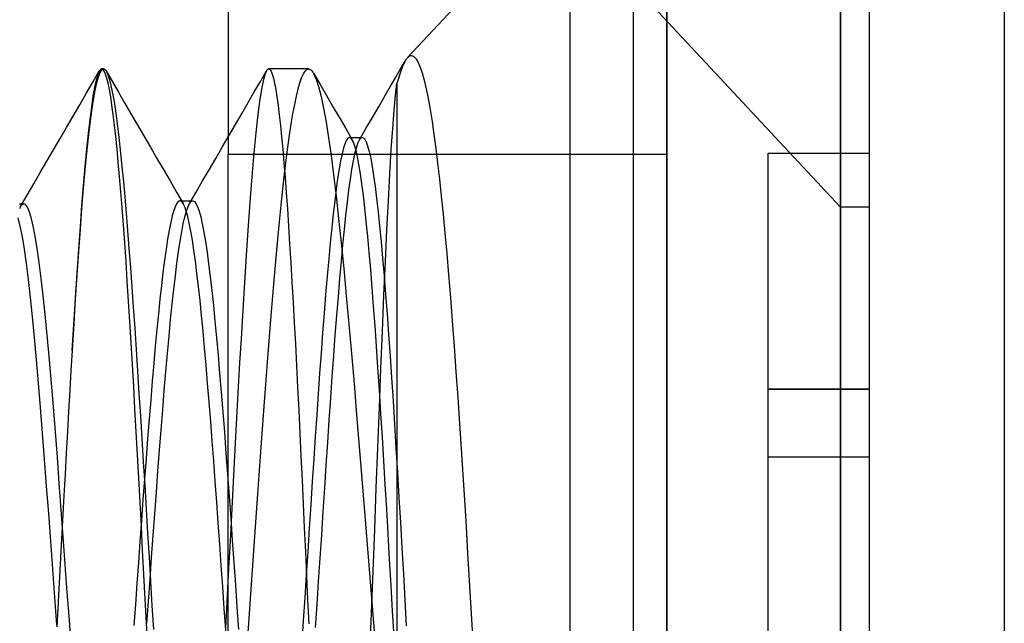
# Model space of a CAD drawing. Header units: millimetres. Extents: x -50 to 1, y 0 to 191.
# Tile 86 of 151: x -2.92 to 0, y 144.11 to 145.9. Entities that reach past the tile are written whole.
import ezdxf

# ---------------------------------------------------------------- set-up
doc = ezdxf.new("R2010")
doc.units = ezdxf.units.MM
doc.layers.add('MAIN-1', color=7, linetype='Continuous')
doc.layers.add('MAIN-2', color=7, linetype='Continuous')

msp = doc.modelspace()

# ---------------------------------------------------------------- linework, layer by layer
at = {"layer": 'MAIN-1'}
for p, q in [((-1, 0), (-1, 187.5)), ((0, 187.5), (0, 0))]:
    msp.add_line(p, q, dxfattribs=at)
at = {"layer": 'MAIN-2'}
for p, q in [((-1, 187.5), (-1, 0)), ((-1, 187.5), (-1, 0)), ((-1.288, 167.05), (-1.288, 23.45)), ((-1.1, 167.05), (-1.1, 23.45)), ((-0.4852, 145.34), (-0.4852, 151.16)), ((-0.4852, 151.16), (-0.4852, 145.34)), ((-0.4, 145.34), (-0.4, 151.16)), ((-2.3, 151.0025), (-2.3, 145.4975)), ((-0.4852, 147.16), (-1.7687, 145.7836)), ((-0.4852, 141.34), (-0.4852, 147.16)), ((-0.4852, 147.16), (-0.4852, 141.34)), ((-0.4852, 145.34), (-1.455, 146.3801)), ((-1.7904, 145.7483), (-1.7759, 145.7733)), ((-1.7798, 145.7659), (-1.7838, 145.7569)), ((-1.7759, 145.7735), (-1.7798, 145.7659)), ((-1.7747, 145.7755), (-1.7759, 145.7735)), ((-1.7735, 145.7774), (-1.7747, 145.7755)), ((-1.7723, 145.7791), (-1.7735, 145.7774)), ((-1.7711, 145.7808), (-1.7723, 145.7791)), ((-1.7699, 145.7822), (-1.7711, 145.7808)), ((-1.7687, 145.7836), (-1.7699, 145.7822)), ((-1.7687, 145.7836), (-1.7625, 145.7884)), ((-1.7625, 145.7884), (-1.7564, 145.7896)), ((-1.7564, 145.7896), (-1.7503, 145.7871)), ((-1.7503, 145.7871), (-1.7441, 145.7809)), ((-1.7441, 145.7809), (-1.738, 145.7708)), ((-1.738, 145.7708), (-1.7319, 145.7569)), ((-2.7015, 145.7105), (-2.6822, 145.7439)), ((-2.6822, 145.7439), (-2.6869, 145.733)), ((-2.6848, 145.7269), (-2.6798, 145.7397)), ((-2.681, 145.7457), (-2.6822, 145.7439)), ((-2.6798, 145.7473), (-2.681, 145.7457)), ((-2.6786, 145.7485), (-2.6798, 145.7473)), ((-2.6798, 145.7397), (-2.6748, 145.7474)), ((-2.6774, 145.7493), (-2.6786, 145.7485)), ((-2.6762, 145.7498), (-2.6774, 145.7493)), ((-2.675, 145.75), (-2.6762, 145.7498)), ((-2.6698, 145.75), (-2.675, 145.75)), ((-2.6712, 145.7483), (-2.675, 145.75)), ((-2.6748, 145.7474), (-2.6698, 145.75)), ((-2.6674, 145.7432), (-2.6712, 145.7483)), ((-2.6698, 145.75), (-2.6688, 145.7499)), ((-2.6688, 145.7499), (-2.6679, 145.7496)), ((-2.6679, 145.7496), (-2.6669, 145.7492)), ((-2.6636, 145.7347), (-2.6674, 145.7432)), ((-2.6669, 145.7492), (-2.666, 145.7486)), ((-2.666, 145.7486), (-2.6651, 145.7477)), ((-2.6651, 145.7477), (-2.6641, 145.7467)), ((-2.6641, 145.7467), (-2.6601, 145.7404)), ((-2.6614, 145.7428), (-2.6434, 145.7118)), ((-2.6601, 145.7404), (-2.656, 145.7307)), ((-2.2047, 145.7132), (-2.1865, 145.7446)), ((-2.1867, 145.7442), (-2.1905, 145.7353)), ((-2.1856, 145.746), (-2.1867, 145.7442)), ((-2.1845, 145.7474), (-2.1856, 145.746)), ((-2.1834, 145.7486), (-2.1845, 145.7474)), ((-2.1824, 145.7494), (-2.1834, 145.7486)), ((-2.1813, 145.7498), (-2.1824, 145.7494)), ((-2.1802, 145.75), (-2.1813, 145.7498)), ((-2.1802, 145.75), (-2.1767, 145.7483)), ((-2.062, 145.75), (-2.1802, 145.75)), ((-2.1767, 145.7483), (-2.1732, 145.7432)), ((-2.1732, 145.7432), (-2.1697, 145.7347)), ((-2.0774, 145.7351), (-2.0723, 145.7433)), ((-2.0723, 145.7433), (-2.0671, 145.7483)), ((-2.0671, 145.7483), (-2.062, 145.75)), ((-2.062, 145.75), (-2.0595, 145.7496)), ((-2.0595, 145.7496), (-2.057, 145.7485)), ((-2.057, 145.7485), (-2.0545, 145.7466)), ((-2.0545, 145.7466), (-2.0521, 145.744)), ((-2.0521, 145.744), (-2.0496, 145.7406)), ((-2.0496, 145.7406), (-2.0471, 145.7365)), ((-2.0478, 145.7378), (-2.0291, 145.7056)), ((-1.8048, 145.7233), (-1.7904, 145.7483)), ((-1.7878, 145.7465), (-1.7919, 145.7346)), ((-1.7838, 145.7569), (-1.7878, 145.7465)), ((-1.7319, 145.7569), (-1.7258, 145.7389)), ((-1.7258, 145.7389), (-1.7198, 145.717)), ((-2.7209, 145.6771), (-2.7015, 145.7105)), ((-2.6915, 145.7169), (-2.6962, 145.6955)), ((-2.6946, 145.6863), (-2.6897, 145.7091)), ((-2.6869, 145.733), (-2.6915, 145.7169)), ((-2.6897, 145.7091), (-2.6848, 145.7269)), ((-2.6599, 145.7229), (-2.6636, 145.7347)), ((-2.6561, 145.7077), (-2.6599, 145.7229)), ((-2.6523, 145.6891), (-2.6561, 145.7077)), ((-2.656, 145.7307), (-2.652, 145.7176)), ((-2.652, 145.7176), (-2.6479, 145.7013)), ((-2.6434, 145.7118), (-2.6254, 145.6808)), ((-2.2229, 145.6817), (-2.2047, 145.7132)), ((-2.1944, 145.7224), (-2.1984, 145.7053)), ((-2.1905, 145.7353), (-2.1944, 145.7224)), ((-2.1697, 145.7347), (-2.1662, 145.7229)), ((-2.1662, 145.7229), (-2.1627, 145.7076)), ((-2.1627, 145.7076), (-2.1592, 145.6891)), ((-2.0929, 145.6906), (-2.0878, 145.7087)), ((-2.0878, 145.7087), (-2.0826, 145.7235)), ((-2.0826, 145.7235), (-2.0774, 145.7351)), ((-2.0471, 145.7365), (-2.0398, 145.7201)), ((-2.0398, 145.7201), (-2.0325, 145.6974)), ((-1.8193, 145.6984), (-1.8048, 145.7233)), ((-1.7959, 145.7213), (-1.8, 145.7066)), ((-1.7919, 145.7346), (-1.7959, 145.7213)), ((-1.7198, 145.717), (-1.7138, 145.6914)), ((-2.6962, 145.6955), (-2.701, 145.6688)), ((-2.6995, 145.6585), (-2.6946, 145.6863)), ((-2.6485, 145.6674), (-2.6523, 145.6891)), ((-2.6479, 145.7013), (-2.6438, 145.6817)), ((-2.6438, 145.6817), (-2.6397, 145.6589)), ((-2.6254, 145.6808), (-2.6074, 145.6499)), ((-2.2411, 145.6503), (-2.2229, 145.6817)), ((-2.2023, 145.6842), (-2.2062, 145.6592)), ((-2.1984, 145.7053), (-2.2023, 145.6842)), ((-2.1592, 145.6891), (-2.1557, 145.6672)), ((-2.098, 145.6693), (-2.0929, 145.6906)), ((-2.0325, 145.6974), (-2.0251, 145.6684)), ((-2.0291, 145.7056), (-2.0103, 145.6734)), ((-1.8337, 145.6734), (-1.8193, 145.6984)), ((-1.8041, 145.6721), (-1.8, 145.7066)), ((-1.8, 145.7067), (-1.8, 142.75)), ((-1.7138, 145.6914), (-1.7078, 145.6621)), ((-2.7403, 145.6437), (-2.7209, 145.6771)), ((-2.701, 145.6688), (-2.7058, 145.637)), ((-2.7045, 145.6259), (-2.6995, 145.6585)), ((-2.6447, 145.6425), (-2.6485, 145.6674)), ((-2.6397, 145.6589), (-2.6356, 145.6331)), ((-2.6074, 145.6499), (-2.5895, 145.6189)), ((-2.2593, 145.6189), (-2.2411, 145.6503)), ((-2.2062, 145.6592), (-2.2102, 145.6302)), ((-2.1557, 145.6672), (-2.1523, 145.642)), ((-2.1031, 145.6448), (-2.098, 145.6693)), ((-2.0251, 145.6684), (-2.0177, 145.6332)), ((-2.0103, 145.6734), (-1.9908, 145.6399)), ((-1.8531, 145.6399), (-1.8337, 145.6734)), ((-1.8083, 145.6277), (-1.8041, 145.6721)), ((-1.7078, 145.6621), (-1.702, 145.6295)), ((-2.7597, 145.6103), (-2.7403, 145.6437)), ((-2.7058, 145.637), (-2.7106, 145.6001)), ((-2.7094, 145.5886), (-2.7045, 145.6259)), ((-2.6409, 145.6145), (-2.6447, 145.6425)), ((-2.6356, 145.6331), (-2.6315, 145.6041)), ((-2.2102, 145.6302), (-2.2141, 145.5974)), ((-2.1523, 145.642), (-2.1488, 145.6138)), ((-2.1082, 145.6172), (-2.1031, 145.6448)), ((-2.0177, 145.6332), (-2.0103, 145.5921)), ((-1.9908, 145.6399), (-1.9714, 145.6065)), ((-1.8725, 145.6064), (-1.8531, 145.6399)), ((-1.8126, 145.5737), (-1.8083, 145.6277)), ((-1.702, 145.6295), (-1.6962, 145.5938)), ((-2.7791, 145.5767), (-2.7597, 145.6103)), ((-2.7106, 145.6001), (-2.7155, 145.5583)), ((-2.6372, 145.5836), (-2.6409, 145.6145)), ((-2.6315, 145.6041), (-2.6274, 145.5723)), ((-2.5895, 145.6189), (-2.57, 145.5854)), ((-2.2788, 145.5854), (-2.2593, 145.6189)), ((-2.2141, 145.5974), (-2.2181, 145.5609)), ((-2.1488, 145.6138), (-2.1454, 145.5825)), ((-2.1133, 145.5867), (-2.1082, 145.6172)), ((-2.0103, 145.5921), (-2.0029, 145.5455)), ((-1.9714, 145.6065), (-1.9519, 145.5731)), ((-1.8919, 145.5729), (-1.8725, 145.6064)), ((-1.6962, 145.5938), (-1.6906, 145.5552)), ((-2.7986, 145.5432), (-2.7791, 145.5767)), ((-2.7143, 145.5468), (-2.7094, 145.5886)), ((-2.6334, 145.5498), (-2.6372, 145.5836)), ((-2.6274, 145.5723), (-2.6233, 145.5376)), ((-2.57, 145.5854), (-2.5505, 145.5518)), ((-2.2982, 145.5519), (-2.2788, 145.5854)), ((-2.1454, 145.5825), (-2.142, 145.5485)), ((-2.1183, 145.5535), (-2.1133, 145.5867)), ((-1.9519, 145.5731), (-1.9324, 145.5397)), ((-1.9112, 145.5394), (-1.8919, 145.5729)), ((-1.8169, 145.5106), (-1.8126, 145.5737)), ((-2.8181, 145.5096), (-2.7986, 145.5432)), ((-2.7155, 145.5583), (-2.7204, 145.5118)), ((-2.7192, 145.5006), (-2.7143, 145.5468)), ((-2.6297, 145.5131), (-2.6334, 145.5498)), ((-2.6233, 145.5376), (-2.6192, 145.5)), ((-2.5505, 145.5518), (-2.531, 145.5183)), ((-2.3177, 145.5183), (-2.2982, 145.5519)), ((-2.2181, 145.5609), (-2.222, 145.5208)), ((-2.142, 145.5485), (-2.1386, 145.5116)), ((-2.1233, 145.5177), (-2.1183, 145.5535)), ((-2.0029, 145.5455), (-1.9955, 145.4934)), ((-1.9495, 145.5391), (-1.9539, 145.5294)), ((-1.9452, 145.5449), (-1.9495, 145.5391)), ((-1.9408, 145.5468), (-1.9452, 145.5449)), ((-1.9408, 145.5469), (-1.9344, 145.5469)), ((-1.9397, 145.5467), (-1.9408, 145.5468)), ((-1.9387, 145.5464), (-1.9397, 145.5467)), ((-1.9376, 145.5458), (-1.9387, 145.5464)), ((-1.9366, 145.545), (-1.9376, 145.5458)), ((-1.9355, 145.544), (-1.9366, 145.545)), ((-1.9345, 145.5428), (-1.9355, 145.544)), ((-1.9301, 145.5352), (-1.9345, 145.5428)), ((-1.9344, 145.5469), (-1.9281, 145.5469)), ((-1.9257, 145.5237), (-1.9301, 145.5352)), ((-1.9281, 145.5469), (-1.9217, 145.5469)), ((-1.9217, 145.5469), (-1.9154, 145.5469)), ((-1.9156, 145.5299), (-1.9112, 145.5395)), ((-1.9154, 145.5469), (-1.909, 145.5469)), ((-1.9112, 145.5395), (-1.9067, 145.5452)), ((-1.909, 145.5469), (-1.9027, 145.5469)), ((-1.9067, 145.5452), (-1.9022, 145.5468)), ((-1.9022, 145.5468), (-1.8978, 145.5444)), ((-1.8978, 145.5444), (-1.8974, 145.5441)), ((-1.8974, 145.5441), (-1.8971, 145.5437)), ((-1.8971, 145.5437), (-1.8967, 145.5433)), ((-1.8967, 145.5433), (-1.8964, 145.5429)), ((-1.8964, 145.5429), (-1.896, 145.5424)), ((-1.896, 145.5424), (-1.8957, 145.542)), ((-1.8957, 145.542), (-1.8913, 145.5337)), ((-1.8913, 145.5337), (-1.8869, 145.5215)), ((-1.6906, 145.5552), (-1.6851, 145.514)), ((-2.8376, 145.476), (-2.8181, 145.5096)), ((-2.7204, 145.5118), (-2.7252, 145.4608)), ((-2.6259, 145.4736), (-2.6297, 145.5131)), ((-2.531, 145.5183), (-2.5115, 145.4848)), ((-2.3371, 145.4848), (-2.3177, 145.5183)), ((-2.222, 145.5208), (-2.226, 145.4772)), ((-2.1386, 145.5116), (-2.1352, 145.4719)), ((-2.1283, 145.4791), (-2.1233, 145.5177)), ((-1.9583, 145.5159), (-1.9627, 145.4987)), ((-1.9539, 145.5294), (-1.9583, 145.5159)), ((-1.9214, 145.5084), (-1.9257, 145.5237)), ((-1.9245, 145.4988), (-1.9201, 145.5164)), ((-1.917, 145.4892), (-1.9214, 145.5084)), ((-1.9201, 145.5164), (-1.9156, 145.5299)), ((-1.8869, 145.5215), (-1.8825, 145.5052)), ((-1.8825, 145.5052), (-1.878, 145.4849)), ((-1.8212, 145.4388), (-1.8169, 145.5106)), ((-1.6851, 145.514), (-1.6797, 145.4701)), ((-2.8571, 145.4424), (-2.8376, 145.476)), ((-2.7241, 145.4503), (-2.7192, 145.5006)), ((-2.6192, 145.5), (-2.6151, 145.4596)), ((-2.5115, 145.4848), (-2.492, 145.4513)), ((-2.3566, 145.4512), (-2.3371, 145.4848)), ((-2.3, 141.4975), (-2.3, 145.4975)), ((-2.3, 145.4975), (-1, 145.4975)), ((-2.226, 145.4772), (-2.23, 145.4303)), ((-2.1333, 145.4377), (-2.1283, 145.4791)), ((-1.9955, 145.4934), (-1.988, 145.4361)), ((-1.9671, 145.4777), (-1.9715, 145.453)), ((-1.9627, 145.4987), (-1.9671, 145.4777)), ((-1.9335, 145.452), (-1.929, 145.4773)), ((-1.929, 145.4773), (-1.9245, 145.4988)), ((-1.9126, 145.4661), (-1.917, 145.4892)), ((-1.878, 145.4849), (-1.8736, 145.4607)), ((-0.7, 144.8), (-0.7, 145.5)), ((-0.7, 145.5), (-0.4, 145.5)), ((-0.7, 145.5), (-0.7, 145.5)), ((-0.4, 145.5), (-0.4, 145.5)), ((-2.7252, 145.4608), (-2.73, 145.4055)), ((-2.7289, 145.3958), (-2.7241, 145.4503)), ((-2.6222, 145.4312), (-2.6259, 145.4736)), ((-2.6151, 145.4596), (-2.611, 145.4165)), ((-2.492, 145.4513), (-2.4726, 145.4178)), ((-2.3761, 145.4177), (-2.3566, 145.4512)), ((-2.1352, 145.4719), (-2.1317, 145.4292)), ((-1.9715, 145.453), (-1.9759, 145.4247)), ((-1.938, 145.4231), (-1.9335, 145.452)), ((-1.9083, 145.4393), (-1.9126, 145.4661)), ((-1.8736, 145.4607), (-1.8692, 145.4327)), ((-1.6797, 145.4701), (-1.6743, 145.4232)), ((-2.8766, 145.4088), (-2.8571, 145.4424)), ((-2.6184, 145.3859), (-2.6222, 145.4312)), ((-2.611, 145.4165), (-2.6069, 145.3707)), ((-2.4726, 145.4178), (-2.453, 145.3842)), ((-2.3956, 145.3841), (-2.3761, 145.4177)), ((-2.23, 145.4303), (-2.234, 145.3802)), ((-2.1383, 145.3934), (-2.1333, 145.4377)), ((-2.1317, 145.4292), (-2.1283, 145.3835)), ((-1.988, 145.4361), (-1.9806, 145.3737)), ((-1.9759, 145.4247), (-1.9803, 145.3931)), ((-1.9425, 145.3907), (-1.938, 145.4231)), ((-1.9039, 145.4088), (-1.9083, 145.4393)), ((-1.8692, 145.4327), (-1.8647, 145.4009)), ((-1.8255, 145.3592), (-1.8212, 145.4388)), ((-1.6743, 145.4232), (-1.6689, 145.373)), ((-2.8962, 145.3752), (-2.8766, 145.4088)), ((-2.73, 145.4055), (-2.7347, 145.346)), ((-2.7337, 145.3373), (-2.7289, 145.3958)), ((-2.1433, 145.3463), (-2.1383, 145.3934)), ((-1.9803, 145.3931), (-1.9847, 145.3582)), ((-1.9469, 145.355), (-1.9425, 145.3907)), ((-1.8996, 145.3749), (-1.9039, 145.4088)), ((-1.8647, 145.4009), (-1.8603, 145.3655)), ((-2.9157, 145.3416), (-2.8962, 145.3752)), ((-2.6146, 145.3379), (-2.6184, 145.3859)), ((-2.6069, 145.3707), (-2.6027, 145.3223)), ((-2.453, 145.3842), (-2.4335, 145.3507)), ((-2.4478, 145.3574), (-2.4523, 145.352)), ((-2.4433, 145.3591), (-2.4478, 145.3574)), ((-2.4409, 145.3586), (-2.4433, 145.3591)), ((-2.4433, 145.3591), (-2.4052, 145.3591)), ((-2.4386, 145.3571), (-2.4409, 145.3586)), ((-2.4151, 145.3505), (-2.3956, 145.3841)), ((-2.4146, 145.3514), (-2.4099, 145.3572)), ((-2.4099, 145.3572), (-2.4091, 145.3578)), ((-2.4091, 145.3578), (-2.4083, 145.3582)), ((-2.4083, 145.3582), (-2.4075, 145.3586)), ((-2.4075, 145.3586), (-2.4068, 145.3589)), ((-2.4068, 145.3589), (-2.406, 145.3591)), ((-2.406, 145.3591), (-2.4052, 145.3591)), ((-2.4052, 145.3591), (-2.4005, 145.3572)), ((-2.4005, 145.3572), (-2.3958, 145.3514)), ((-2.234, 145.3802), (-2.238, 145.327)), ((-2.1283, 145.3835), (-2.1249, 145.3351)), ((-1.9847, 145.3582), (-1.989, 145.3202)), ((-1.9806, 145.3737), (-1.9731, 145.3064)), ((-1.8952, 145.3378), (-1.8996, 145.3749)), ((-1.8603, 145.3655), (-1.8559, 145.3265)), ((-1.8299, 145.2727), (-1.8255, 145.3592)), ((-1.6689, 145.373), (-1.6635, 145.3195)), ((-0.4, 141.34), (-0.4, 145.3636)), ((-2.9187, 145.35), (-2.9155, 145.35)), ((-2.9173, 145.3386), (-2.9185, 145.3362)), ((-2.9162, 145.3408), (-2.9173, 145.3386)), ((-2.915, 145.3428), (-2.9162, 145.3408)), ((-2.9155, 145.35), (-2.9123, 145.35)), ((-2.9138, 145.3445), (-2.915, 145.3428)), ((-2.9127, 145.346), (-2.9138, 145.3445)), ((-2.9068, 145.3499), (-2.9127, 145.346)), ((-2.9123, 145.35), (-2.9092, 145.35)), ((-2.9092, 145.35), (-2.906, 145.35)), ((-2.901, 145.3478), (-2.9068, 145.3499)), ((-2.8952, 145.3396), (-2.901, 145.3478)), ((-2.8893, 145.3256), (-2.8952, 145.3396)), ((-2.7347, 145.346), (-2.7394, 145.2826)), ((-2.7385, 145.275), (-2.7337, 145.3373)), ((-2.6108, 145.2873), (-2.6146, 145.3379)), ((-2.4615, 145.3305), (-2.4661, 145.3144)), ((-2.4569, 145.3431), (-2.4615, 145.3305)), ((-2.4523, 145.352), (-2.4569, 145.3431)), ((-2.4362, 145.3546), (-2.4386, 145.3571)), ((-2.4338, 145.3512), (-2.4362, 145.3546)), ((-2.4314, 145.3467), (-2.4338, 145.3512)), ((-2.429, 145.3413), (-2.4314, 145.3467)), ((-2.4245, 145.3283), (-2.429, 145.3413)), ((-2.4287, 145.3115), (-2.424, 145.3285)), ((-2.42, 145.3119), (-2.4245, 145.3283)), ((-2.424, 145.3285), (-2.4193, 145.3418)), ((-2.4193, 145.3418), (-2.4146, 145.3514)), ((-2.3958, 145.3514), (-2.3911, 145.3418)), ((-2.3911, 145.3418), (-2.3864, 145.3284)), ((-2.3864, 145.3284), (-2.3817, 145.3112)), ((-2.1484, 145.2968), (-2.1433, 145.3463)), ((-2.1249, 145.3351), (-2.1215, 145.2841)), ((-1.9514, 145.316), (-1.9469, 145.355)), ((-1.8909, 145.2973), (-1.8952, 145.3378)), ((-0.4, 145.34), (-0.4852, 145.34)), ((-2.9164, 145.2833), (-2.9224, 145.3086)), ((-2.8834, 145.3056), (-2.8893, 145.3256)), ((-2.8774, 145.2798), (-2.8834, 145.3056)), ((-2.6027, 145.3223), (-2.5985, 145.2712)), ((-2.4661, 145.3144), (-2.4707, 145.2947)), ((-2.4334, 145.2909), (-2.4287, 145.3115)), ((-2.4155, 145.2921), (-2.42, 145.3119)), ((-2.3817, 145.3112), (-2.377, 145.2905)), ((-2.238, 145.327), (-2.242, 145.2708)), ((-1.989, 145.3202), (-1.9934, 145.279)), ((-1.9731, 145.3064), (-1.9656, 145.2343)), ((-1.9559, 145.2736), (-1.9514, 145.316)), ((-1.8559, 145.3265), (-1.8515, 145.2841)), ((-1.6635, 145.3195), (-1.6581, 145.2626)), ((-2.9104, 145.2521), (-2.9164, 145.2833)), ((-2.8715, 145.2482), (-2.8774, 145.2798)), ((-2.7394, 145.2826), (-2.7441, 145.2153)), ((-2.7434, 145.209), (-2.7385, 145.275)), ((-2.6069, 145.2341), (-2.6108, 145.2873)), ((-2.5985, 145.2712), (-2.5943, 145.2175)), ((-2.4753, 145.2716), (-2.4799, 145.2451)), ((-2.4707, 145.2947), (-2.4753, 145.2716)), ((-2.438, 145.2667), (-2.4334, 145.2909)), ((-2.411, 145.2689), (-2.4155, 145.2921)), ((-2.377, 145.2905), (-2.3723, 145.266)), ((-2.242, 145.2708), (-2.246, 145.2115)), ((-2.1534, 145.245), (-2.1484, 145.2968)), ((-2.1215, 145.2841), (-2.1181, 145.2307)), ((-1.9934, 145.279), (-1.9978, 145.2345)), ((-1.9603, 145.228), (-1.9559, 145.2736)), ((-1.8866, 145.2533), (-1.8909, 145.2973)), ((-1.8515, 145.2841), (-1.8471, 145.2382)), ((-1.8343, 145.1794), (-1.8299, 145.2727)), ((-2.9044, 145.2153), (-2.9104, 145.2521)), ((-2.8655, 145.2111), (-2.8715, 145.2482)), ((-2.4799, 145.2451), (-2.4845, 145.2153)), ((-2.4427, 145.2391), (-2.438, 145.2667)), ((-2.4065, 145.2423), (-2.411, 145.2689)), ((-2.4019, 145.2126), (-2.4065, 145.2423)), ((-2.3723, 145.266), (-2.3677, 145.2381)), ((-2.1583, 145.191), (-2.1534, 145.245)), ((-1.8823, 145.2057), (-1.8866, 145.2533)), ((-1.6581, 145.2626), (-1.6527, 145.2024)), ((-2.8983, 145.1729), (-2.9044, 145.2153)), ((-2.7441, 145.2153), (-2.7488, 145.1446)), ((-2.6031, 145.1786), (-2.6069, 145.2341)), ((-2.5943, 145.2175), (-2.59, 145.1615)), ((-2.4845, 145.2153), (-2.489, 145.1825)), ((-2.4474, 145.2081), (-2.4427, 145.2391)), ((-2.3974, 145.1796), (-2.4019, 145.2126)), ((-2.3677, 145.2381), (-2.363, 145.2066)), ((-2.246, 145.2115), (-2.25, 145.1494)), ((-2.1181, 145.2307), (-2.1147, 145.1752)), ((-1.9978, 145.2345), (-2.0023, 145.1865)), ((-1.9656, 145.2343), (-1.9579, 145.1579)), ((-1.9648, 145.1794), (-1.9603, 145.228)), ((-1.8471, 145.2382), (-1.8427, 145.189)), ((-2.8596, 145.1685), (-2.8655, 145.2111)), ((-2.7483, 145.1397), (-2.7434, 145.209)), ((-2.489, 145.1825), (-2.4936, 145.1467)), ((-2.452, 145.174), (-2.4474, 145.2081)), ((-2.363, 145.2066), (-2.3583, 145.1719)), ((-2.1633, 145.1349), (-2.1583, 145.191)), ((-2.0023, 145.1865), (-2.0069, 145.1353)), ((-1.8779, 145.1549), (-1.8823, 145.2057)), ((-1.8427, 145.189), (-1.8382, 145.1368)), ((-1.6527, 145.2024), (-1.6473, 145.1389)), ((-2.8923, 145.1251), (-2.8983, 145.1729)), ((-2.8536, 145.1208), (-2.8596, 145.1685)), ((-2.5993, 145.121), (-2.6031, 145.1786)), ((-2.59, 145.1615), (-2.5858, 145.1033)), ((-2.4567, 145.1366), (-2.452, 145.174)), ((-2.3929, 145.1435), (-2.3974, 145.1796)), ((-2.3583, 145.1719), (-2.3536, 145.1339)), ((-2.1147, 145.1752), (-2.1113, 145.1177)), ((-1.9693, 145.1282), (-1.9648, 145.1794)), ((-1.9579, 145.1579), (-1.9503, 145.0773)), ((-1.8735, 145.1013), (-1.8779, 145.1549)), ((-1.8387, 145.079), (-1.8343, 145.1794)), ((-2.8863, 145.0723), (-2.8923, 145.1251)), ((-2.7488, 145.1446), (-2.7535, 145.0708)), ((-2.7532, 145.0674), (-2.7483, 145.1397)), ((-2.4936, 145.1467), (-2.4982, 145.1082)), ((-2.4614, 145.0963), (-2.4567, 145.1366)), ((-2.3883, 145.1046), (-2.3929, 145.1435)), ((-2.3536, 145.1339), (-2.3489, 145.0928)), ((-2.25, 145.1494), (-2.2541, 145.0848)), ((-2.1682, 145.077), (-2.1633, 145.1349)), ((-2.0069, 145.1353), (-2.0114, 145.0812)), ((-1.9738, 145.0746), (-1.9693, 145.1282)), ((-1.8382, 145.1368), (-1.8338, 145.0815)), ((-1.6473, 145.1389), (-1.6418, 145.072)), ((-2.8477, 145.0683), (-2.8536, 145.1208)), ((-2.5955, 145.0614), (-2.5993, 145.121)), ((-2.5858, 145.1033), (-2.5816, 145.0431)), ((-2.4982, 145.1082), (-2.5027, 145.067)), ((-2.4661, 145.0529), (-2.4614, 145.0963)), ((-2.3838, 145.0629), (-2.3883, 145.1046)), ((-2.1113, 145.1177), (-2.1079, 145.0583)), ((-1.8692, 145.0456), (-1.8735, 145.1013)), ((-2.8803, 145.0148), (-2.8863, 145.0723)), ((-2.8418, 145.0114), (-2.8477, 145.0683)), ((-2.7535, 145.0708), (-2.7582, 144.9941)), ((-2.7582, 144.9924), (-2.7532, 145.0674)), ((-2.5027, 145.067), (-2.5072, 145.0233)), ((-2.3489, 145.0928), (-2.3442, 145.0488)), ((-2.2541, 145.0848), (-2.2581, 145.018)), ((-2.1732, 145.0173), (-2.1682, 145.077)), ((-2.0114, 145.0812), (-2.0159, 145.0249)), ((-1.9783, 145.0187), (-1.9738, 145.0746)), ((-1.9503, 145.0773), (-1.9426, 144.9932)), ((-1.8432, 144.9724), (-1.8387, 145.079)), ((-1.8338, 145.0815), (-1.8294, 145.0234)), ((-1.6418, 145.072), (-1.6363, 145.0017)), ((-2.5917, 145.0002), (-2.5955, 145.0614)), ((-2.5816, 145.0431), (-2.5773, 144.9813)), ((-2.4708, 145.0066), (-2.4661, 145.0529)), ((-2.3793, 145.0187), (-2.3838, 145.0629)), ((-2.3442, 145.0488), (-2.3396, 145.0022)), ((-2.1079, 145.0583), (-2.1046, 144.9972)), ((-1.8649, 144.9878), (-1.8692, 145.0456)), ((-2.8743, 144.9531), (-2.8803, 145.0148)), ((-2.8359, 144.9506), (-2.8418, 145.0114)), ((-2.5072, 145.0233), (-2.5118, 144.977)), ((-2.3748, 144.9721), (-2.3793, 145.0187)), ((-2.2581, 145.018), (-2.2622, 144.9492)), ((-2.1782, 144.9558), (-2.1732, 145.0173)), ((-2.0159, 145.0249), (-2.0204, 144.9669)), ((-1.9828, 144.9605), (-1.9783, 145.0187)), ((-1.8294, 145.0234), (-1.825, 144.9626)), ((-2.7582, 144.9941), (-2.763, 144.9148)), ((-2.763, 144.9148), (-2.7582, 144.9924)), ((-2.5879, 144.9375), (-2.5917, 145.0002)), ((-2.5773, 144.9813), (-2.5731, 144.918)), ((-2.4755, 144.9577), (-2.4708, 145.0066)), ((-2.3396, 145.0022), (-2.3349, 144.953)), ((-2.1046, 144.9972), (-2.1012, 144.9345)), ((-1.9426, 144.9932), (-1.9349, 144.906)), ((-1.8606, 144.9274), (-1.8649, 144.9878)), ((-1.6363, 145.0017), (-1.6308, 144.9281)), ((-2.8683, 144.8874), (-2.8743, 144.9531)), ((-2.83, 144.8861), (-2.8359, 144.9506)), ((-2.5118, 144.977), (-2.5163, 144.9282)), ((-2.4802, 144.9061), (-2.4755, 144.9577)), ((-2.3703, 144.9231), (-2.3748, 144.9721)), ((-2.3349, 144.953), (-2.3303, 144.9013)), ((-2.2622, 144.9492), (-2.2663, 144.8787)), ((-2.1831, 144.8928), (-2.1782, 144.9558)), ((-2.0204, 144.9669), (-2.0248, 144.9075)), ((-1.9873, 144.9001), (-1.9828, 144.9605)), ((-1.8477, 144.8611), (-1.8432, 144.9724)), ((-1.825, 144.9626), (-1.8206, 144.8994)), ((-2.5841, 144.8734), (-2.5879, 144.9375)), ((-2.5163, 144.9282), (-2.5209, 144.877)), ((-2.3658, 144.8717), (-2.3703, 144.9231)), ((-2.1012, 144.9345), (-2.0979, 144.8703)), ((-1.8563, 144.8638), (-1.8606, 144.9274)), ((-1.6308, 144.9281), (-1.6253, 144.852)), ((-2.763, 144.9148), (-2.7665, 144.856)), ((-2.5731, 144.918), (-2.5689, 144.8535)), ((-2.4849, 144.8523), (-2.4802, 144.9061)), ((-2.3303, 144.9013), (-2.3256, 144.8472)), ((-2.188, 144.8284), (-2.1831, 144.8928)), ((-2.0248, 144.9075), (-2.0292, 144.8472)), ((-1.9918, 144.8377), (-1.9873, 144.9001)), ((-1.9349, 144.906), (-1.9273, 144.8161)), ((-1.8206, 144.8994), (-1.8162, 144.8338)), ((-2.8623, 144.8181), (-2.8683, 144.8874)), ((-2.8242, 144.8183), (-2.83, 144.8861)), ((-2.5803, 144.8081), (-2.5841, 144.8734)), ((-2.5209, 144.877), (-2.5255, 144.8238)), ((-2.3613, 144.818), (-2.3658, 144.8717)), ((-2.2663, 144.8787), (-2.2703, 144.8068)), ((-2.0979, 144.8703), (-2.0946, 144.8048)), ((-1.8519, 144.797), (-1.8563, 144.8638)), ((-1.8522, 144.746), (-1.8477, 144.8611)), ((-2.7665, 144.856), (-2.77, 144.7961)), ((-2.5689, 144.8535), (-2.5647, 144.7879)), ((-2.4896, 144.7964), (-2.4849, 144.8523)), ((-2.3256, 144.8472), (-2.3209, 144.791)), ((-2.0292, 144.8472), (-2.0335, 144.7862)), ((-1.9963, 144.7738), (-1.9918, 144.8377)), ((-1.8162, 144.8338), (-1.8118, 144.7661)), ((-1.6253, 144.852), (-1.6199, 144.7751)), ((-2.8563, 144.7456), (-2.8623, 144.8181)), ((-2.8183, 144.7475), (-2.8242, 144.8183)), ((-2.5766, 144.7417), (-2.5803, 144.8081)), ((-2.5255, 144.8238), (-2.53, 144.7687)), ((-2.3567, 144.7622), (-2.3613, 144.818)), ((-2.2703, 144.8068), (-2.2744, 144.7337)), ((-2.1929, 144.7627), (-2.188, 144.8284)), ((-2.0946, 144.8048), (-2.0913, 144.7381)), ((-1.9273, 144.8161), (-1.9195, 144.724)), ((-2.77, 144.7961), (-2.7735, 144.7353)), ((-2.5647, 144.7879), (-2.5604, 144.7214)), ((-2.4943, 144.7388), (-2.4896, 144.7964)), ((-2.3209, 144.791), (-2.3163, 144.7327)), ((-2.0335, 144.7862), (-2.0378, 144.724)), ((-2.0008, 144.7086), (-1.9963, 144.7738)), ((-1.8475, 144.728), (-1.8519, 144.797)), ((-1.6199, 144.7751), (-1.6147, 144.6985)), ((-0.7, 144.6), (-0.7, 144.8)), ((-0.4, 144.8), (-0.7, 144.8)), ((-0.7, 144.8), (-0.4, 144.8)), ((-2.8503, 144.6703), (-2.8563, 144.7456)), ((-2.8124, 144.6741), (-2.8183, 144.7475)), ((-2.53, 144.7687), (-2.5346, 144.7122)), ((-2.3522, 144.7049), (-2.3567, 144.7622)), ((-2.1978, 144.6959), (-2.1929, 144.7627)), ((-1.8568, 144.6277), (-1.8522, 144.746)), ((-1.8118, 144.7661), (-1.8074, 144.6964)), ((-2.7735, 144.7353), (-2.777, 144.6736)), ((-2.5728, 144.6742), (-2.5766, 144.7417)), ((-2.5604, 144.7214), (-2.5562, 144.6538)), ((-2.499, 144.6796), (-2.4943, 144.7388)), ((-2.3163, 144.7327), (-2.3116, 144.6726)), ((-2.2744, 144.7337), (-2.2784, 144.6591)), ((-2.0913, 144.7381), (-2.088, 144.6702)), ((-2.0378, 144.724), (-2.0422, 144.6602)), ((-1.9195, 144.724), (-1.9118, 144.63)), ((-1.8431, 144.6581), (-1.8475, 144.728)), ((-2.5346, 144.7122), (-2.5391, 144.6543)), ((-2.3477, 144.6463), (-2.3522, 144.7049)), ((-2.2027, 144.6281), (-2.1978, 144.6959)), ((-2.0052, 144.6423), (-2.0008, 144.7086)), ((-1.8074, 144.6964), (-1.803, 144.6252)), ((-1.6147, 144.6985), (-1.6098, 144.6229)), ((-2.8443, 144.5925), (-2.8503, 144.6703)), ((-2.8066, 144.5986), (-2.8124, 144.6741)), ((-2.777, 144.6736), (-2.7805, 144.6112)), ((-2.569, 144.6056), (-2.5728, 144.6742)), ((-2.5037, 144.619), (-2.499, 144.6796)), ((-2.3116, 144.6726), (-2.3069, 144.6108)), ((-2.2784, 144.6591), (-2.2825, 144.5833)), ((-2.088, 144.6702), (-2.0847, 144.6012)), ((-2.0422, 144.6602), (-2.0466, 144.5941)), ((-1.8388, 144.588), (-1.8431, 144.6581)), ((-2.5562, 144.6538), (-2.5519, 144.5851)), ((-2.5391, 144.6543), (-2.5437, 144.5951)), ((-2.3432, 144.5868), (-2.3477, 144.6463)), ((-2.2075, 144.5595), (-2.2027, 144.6281)), ((-2.0097, 144.575), (-2.0052, 144.6423)), ((-1.9118, 144.63), (-1.904, 144.5344)), ((-1.8614, 144.5069), (-1.8568, 144.6277)), ((-2.8008, 144.5213), (-2.8066, 144.5986)), ((-2.7805, 144.6112), (-2.7839, 144.5482)), ((-2.5653, 144.536), (-2.569, 144.6056)), ((-2.5084, 144.5572), (-2.5037, 144.619)), ((-2.3069, 144.6108), (-2.3022, 144.5477)), ((-2.0847, 144.6012), (-2.0814, 144.5313)), ((-1.803, 144.6252), (-1.7986, 144.5528)), ((-1.6098, 144.6229), (-1.6049, 144.5473)), ((-0.7, 143.9), (-0.7, 144.6)), ((-0.7, 144.6), (-0.4, 144.6)), ((-0.7, 144.6), (-0.7, 144.6)), ((-0.7, 144.6), (-0.7, 144.6)), ((-0.4, 144.6), (-0.4, 144.6)), ((-0.4, 144.6), (-0.4, 144.6)), ((-2.8383, 144.5128), (-2.8443, 144.5925)), ((-2.5519, 144.5851), (-2.5477, 144.5154)), ((-2.5437, 144.5951), (-2.5482, 144.5347)), ((-2.3388, 144.5265), (-2.3432, 144.5868)), ((-2.2825, 144.5833), (-2.2866, 144.5061)), ((-2.0466, 144.5941), (-2.0511, 144.5262)), ((-2.0142, 144.5068), (-2.0097, 144.575)), ((-1.8346, 144.5174), (-1.8388, 144.588)), ((-2.7839, 144.5482), (-2.7873, 144.4847)), ((-2.5131, 144.4944), (-2.5084, 144.5572)), ((-2.3022, 144.5477), (-2.2975, 144.4833)), ((-2.2124, 144.4901), (-2.2075, 144.5595)), ((-1.7986, 144.5528), (-1.7942, 144.4794)), ((-1.6049, 144.5473), (-1.6002, 144.4708)), ((-2.8323, 144.4315), (-2.8383, 144.5128)), ((-2.7949, 144.4426), (-2.8008, 144.5213)), ((-2.5615, 144.4655), (-2.5653, 144.536)), ((-2.5482, 144.5347), (-2.5528, 144.4733)), ((-2.5477, 144.5154), (-2.5434, 144.4449)), ((-2.3343, 144.4653), (-2.3388, 144.5265)), ((-2.0814, 144.5313), (-2.0781, 144.4606)), ((-2.0511, 144.5262), (-2.0556, 144.457)), ((-1.904, 144.5344), (-1.8962, 144.4375)), ((-1.8303, 144.4454), (-1.8346, 144.5174)), ((-2.7873, 144.4847), (-2.7903, 144.4295)), ((-2.5178, 144.4306), (-2.5131, 144.4944)), ((-2.2975, 144.4833), (-2.2928, 144.4181)), ((-2.2866, 144.5061), (-2.2907, 144.4279)), ((-2.2173, 144.42), (-2.2124, 144.4901)), ((-2.0187, 144.438), (-2.0142, 144.5068)), ((-1.866, 144.3841), (-1.8614, 144.5069)), ((-2.5577, 144.3943), (-2.5615, 144.4655)), ((-2.5528, 144.4733), (-2.5574, 144.4113)), ((-2.3299, 144.4035), (-2.3343, 144.4653)), ((-2.0781, 144.4606), (-2.0748, 144.3895)), ((-2.0556, 144.457), (-2.0601, 144.3876)), ((-1.7942, 144.4794), (-1.7899, 144.405)), ((-1.6002, 144.4708), (-1.5954, 144.3927)), ((-2.8263, 144.3492), (-2.8323, 144.4315)), ((-2.7891, 144.3624), (-2.7949, 144.4426)), ((-2.7903, 144.4295), (-2.7932, 144.374)), ((-2.5434, 144.4449), (-2.5391, 144.3737)), ((-2.5225, 144.3662), (-2.5178, 144.4306)), ((-2.2907, 144.4279), (-2.2949, 144.3489)), ((-2.0232, 144.3688), (-2.0187, 144.438)), ((-1.8962, 144.4375), (-1.8884, 144.3398)), ((-1.826, 144.3712), (-1.8303, 144.4454)), ((-2.5574, 144.4113), (-2.5619, 144.349)), ((-2.5538, 144.3224), (-2.5577, 144.3943)), ((-2.3255, 144.341), (-2.3299, 144.4035)), ((-2.2928, 144.4181), (-2.2881, 144.3523)), ((-2.2222, 144.3493), (-2.2173, 144.42)), ((-1.7899, 144.405), (-1.7855, 144.3296)), ((-2.7932, 144.374), (-2.7962, 144.3184)), ((-2.5391, 144.3737), (-2.5348, 144.302)), ((-2.5273, 144.3013), (-2.5225, 144.3662)), ((-2.0748, 144.3895), (-2.0715, 144.3182)), ((-2.0601, 144.3876), (-2.0646, 144.3183)), ((-2.0277, 144.2995), (-2.0232, 144.3688)), ((-1.8706, 144.2602), (-1.866, 144.3841)), ((-1.8217, 144.2953), (-1.826, 144.3712)), ((-1.5954, 144.3927), (-1.5906, 144.3131)), ((-2.8203, 144.2664), (-2.8263, 144.3492)), ((-2.7831, 144.2804), (-2.7891, 144.3624)), ((-2.5619, 144.349), (-2.5664, 144.2866)), ((-2.321, 144.2778), (-2.3255, 144.341)), ((-2.2949, 144.3489), (-2.2991, 144.2694)), ((-2.2881, 144.3523), (-2.2835, 144.2861)), ((-2.227, 144.2782), (-2.2222, 144.3493)), ((-1.8884, 144.3398), (-1.8806, 144.2419)), ((-2.7962, 144.3184), (-2.7991, 144.2626)), ((-2.55, 144.2502), (-2.5538, 144.3224)), ((-2.0715, 144.3182), (-2.0682, 144.2468)), ((-2.0646, 144.3183), (-2.0691, 144.2495)), ((-1.7855, 144.3296), (-1.7811, 144.253)), ((-1.5906, 144.3131), (-1.5858, 144.2324)), ((-2.7771, 144.1975), (-2.7831, 144.2804)), ((-2.5664, 144.2866), (-2.5709, 144.2242)), ((-2.5348, 144.302), (-2.5304, 144.2303)), ((-2.532, 144.2361), (-2.5273, 144.3013)), ((-2.3165, 144.2141), (-2.321, 144.2778)), ((-2.2835, 144.2861), (-2.2788, 144.2199)), ((-2.2319, 144.2068), (-2.227, 144.2782)), ((-2.0322, 144.2304), (-2.0277, 144.2995)), ((-1.8173, 144.2185), (-1.8217, 144.2953)), ((-2.8143, 144.1835), (-2.8203, 144.2664)), ((-2.7991, 144.2626), (-2.8021, 144.207)), ((-2.5462, 144.178), (-2.55, 144.2502)), ((-2.2991, 144.2694), (-2.3033, 144.1898)), ((-2.0691, 144.2495), (-2.0735, 144.1814)), ((-1.8753, 144.1361), (-1.8706, 144.2602)), ((-1.7811, 144.253), (-1.7767, 144.1758)), ((-2.5709, 144.2242), (-2.5754, 144.1618)), ((-2.5367, 144.1708), (-2.532, 144.2361)), ((-2.5304, 144.2303), (-2.5261, 144.1587)), ((-2.2788, 144.2199), (-2.2742, 144.1537)), ((-2.0682, 144.2468), (-2.065, 144.1754)), ((-2.0367, 144.1615), (-2.0322, 144.2304)), ((-1.8806, 144.2419), (-1.8727, 144.1442)), ((-1.5858, 144.2324), (-1.5811, 144.1508)), ((-2.8021, 144.207), (-2.8051, 144.1513)), ((-2.7711, 144.1149), (-2.7771, 144.1975)), ((-2.3121, 144.1503), (-2.3165, 144.2141)), ((-2.2368, 144.1355), (-2.2319, 144.2068)), ((-1.8129, 144.1422), (-1.8173, 144.2185)), ((-2.8083, 144.1009), (-2.8143, 144.1835)), ((-2.5754, 144.1618), (-2.58, 144.0996)), ((-2.5424, 144.1062), (-2.5462, 144.178)), ((-2.5414, 144.1056), (-2.5367, 144.1708)), ((-2.3033, 144.1898), (-2.3074, 144.1105)), ((-2.0735, 144.1814), (-2.0779, 144.1142)), ((-2.065, 144.1754), (-2.0617, 144.1043)), ((-2.0412, 144.0932), (-2.0367, 144.1615)), ((-1.7767, 144.1758), (-1.7723, 144.0984)), ((-2.8051, 144.1513), (-2.808, 144.0959)), ((-2.5261, 144.1587), (-2.5218, 144.0877)), ((-2.3076, 144.087), (-2.3121, 144.1503)), ((-2.2742, 144.1537), (-2.2695, 144.0877)), ((-2.2416, 144.0646), (-2.2368, 144.1355)), ((-1.8801, 144.0127), (-1.8753, 144.1361)), ((-1.8727, 144.1442), (-1.8648, 144.0468)), ((-1.8086, 144.0666), (-1.8129, 144.1422)), ((-1.5811, 144.1508), (-1.5764, 144.0685)), ((-2.7651, 144.033), (-2.7711, 144.1149)), ((-2.5386, 144.0351), (-2.5424, 144.1062)), ((-2.3074, 144.1105), (-2.3116, 144.0318)), ((-2.0779, 144.1142), (-2.0823, 144.0479))]:
    msp.add_line(p, q, dxfattribs=at)

doc.saveas('drawing.dxf')
